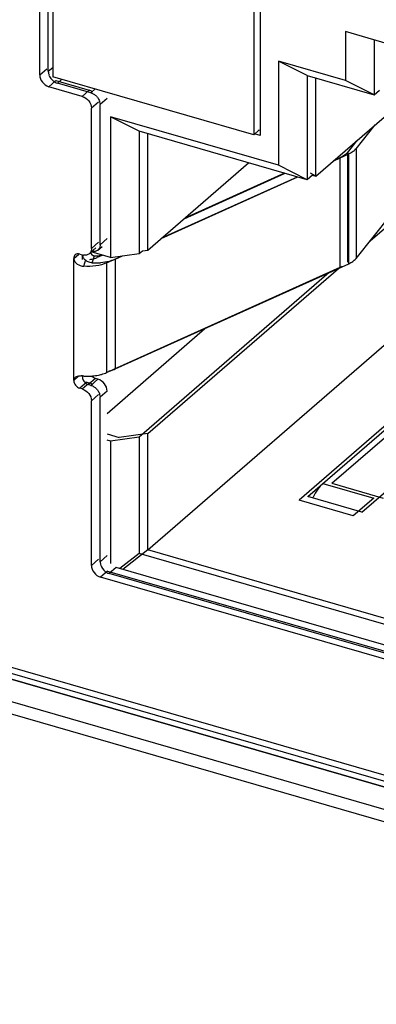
# Model space of a CAD drawing. Header units: millimetres. Extents: x 0 to 891, y -210 to 420.
# Tile 21 of 29: x 625.24 to 630.31, y 250.01 to 264. Entities that reach past the tile are written whole.
import ezdxf

# ---------------------------------------------------------------- set-up
doc = ezdxf.new("R2010")
doc.units = ezdxf.units.MM
doc.header["$LTSCALE"] = 0.01
doc.layers.get('0').update_dxf_attribs({"linetype": 'CONTINUOUS'})
doc.layers.add('02___PRT_ALL_AXES', color=7, linetype='CONTINUOUS')
doc.layers.add('INTF_YELLOW', color=7, linetype='CONTINUOUS')

msp = doc.modelspace()

# ---------------------------------------------------------------- linework, layer by layer
at = {"color": 7, "linetype": 'Continuous'}
for p, q in [((625.643, 263.265), (625.643, 265.256)), ((625.52, 263.213), (625.52, 265.205)), ((625.706, 265.007), (625.706, 263.188)), ((628.658, 264.256), (628.658, 262.351)), ((628.564, 264.182), (628.564, 262.363)), ((629.87, 263.828), (629.87, 263.135)), ((634.14, 262.596), (629.87, 263.828)), ((630.28, 263.71), (630.28, 262.93)), ((628.917, 263.41), (628.917, 261.929)), ((629.327, 263.205), (628.917, 263.41)), ((629.87, 263.135), (628.917, 263.41)), ((629.45, 261.776), (631.332, 263.406)), ((625.52, 263.213), (625.62, 263.3)), ((625.643, 263.265), (625.706, 263.32)), ((625.75, 263.133), (625.65, 263.046)), ((628.564, 262.363), (625.706, 263.188)), ((625.75, 263.133), (626.226, 262.995)), ((625.835, 263.151), (625.772, 263.097)), ((629.327, 263.205), (629.327, 261.725)), ((629.327, 263.205), (630.28, 262.93)), ((629.45, 261.776), (629.45, 263.17)), ((630.28, 262.93), (629.87, 263.135)), ((626.126, 262.908), (625.65, 263.046)), ((626.249, 262.96), (625.772, 263.097)), ((626.126, 262.908), (626.226, 262.995)), ((626.249, 262.96), (626.311, 263.014)), ((630.28, 262.93), (630.355, 262.995)), ((626.479, 262.879), (626.379, 262.792)), ((626.356, 262.828), (626.256, 262.741)), ((626.256, 260.749), (626.256, 262.741)), ((626.379, 260.8), (626.379, 262.792)), ((598.044, 262.615), (637.514, 251.221)), ((626.527, 262.619), (626.527, 260.619)), ((628.917, 261.929), (626.527, 262.619)), ((626.937, 262.415), (626.527, 262.619)), ((626.937, 262.415), (626.937, 260.674)), ((629.327, 261.725), (626.937, 262.415)), ((628.639, 262.428), (628.564, 262.363)), ((628.658, 262.423), (628.639, 262.428)), ((630.021, 262.165), (630.294, 262.506)), ((597.175, 262.375), (639.409, 250.183)), ((627.06, 260.725), (627.06, 262.379)), ((628.658, 262.351), (628.577, 262.374)), ((630.028, 262.277), (629.898, 262.113)), ((597.025, 262.245), (639.409, 250.01)), ((637.559, 251.115), (599.064, 262.227)), ((630.021, 262.165), (630.021, 260.606)), ((629.71, 262.001), (629.794, 262.039)), ((629.712, 261.998), (629.917, 262.09)), ((629.794, 260.48), (629.794, 262.039)), ((629.898, 262.113), (629.898, 260.555)), ((629.917, 260.531), (629.917, 262.09)), ((630.219, 260.855), (631.585, 262.037)), ((627.06, 260.725), (628.492, 261.966)), ((629.327, 261.725), (628.917, 261.929)), ((627.249, 260.889), (629.192, 261.764)), ((627.259, 260.898), (629.186, 261.765)), ((627.573, 261.17), (629.01, 261.816)), ((629.004, 261.818), (627.583, 261.178)), ((629.402, 261.79), (629.327, 261.725)), ((629.45, 261.776), (629.372, 261.815)), ((629.402, 261.79), (629.45, 261.776)), ((630.021, 260.606), (630.504, 261.212)), ((626.379, 260.8), (626.479, 260.887)), ((626.24, 260.687), (626.32, 260.756)), ((626.256, 260.749), (626.356, 260.836)), ((626.347, 260.725), (626.407, 260.777)), ((626.004, 260.605), (626.077, 260.668)), ((626.004, 258.873), (626.004, 260.605)), ((626.091, 260.667), (626.126, 260.657)), ((626.127, 260.593), (626.127, 260.657)), ((626.527, 260.619), (626.253, 260.698)), ((626.269, 260.545), (626.298, 260.644)), ((626.414, 260.652), (626.338, 260.618)), ((626.472, 260.543), (626.667, 260.631)), ((626.527, 260.619), (626.937, 260.674)), ((626.595, 260.595), (626.7, 260.642)), ((626.937, 260.674), (626.985, 260.715)), ((626.985, 260.715), (627.06, 260.725)), ((626.147, 260.494), (626.176, 260.593)), ((626.472, 260.543), (626.472, 258.984)), ((626.472, 258.984), (629.794, 260.48)), ((626.595, 260.595), (626.595, 259.036)), ((626.595, 259.036), (629.917, 260.531)), ((627.06, 256.464), (631.782, 260.553)), ((627.06, 258.118), (629.769, 260.465)), ((629.637, 260.405), (626.937, 258.067)), ((632.559, 260.072), (629.21, 257.171)), ((629.333, 257.223), (632.471, 259.941)), ((629.678, 257.412), (632.297, 259.68)), ((626.479, 258.405), (627.87, 259.61)), ((626.072, 258.932), (626.004, 258.873)), ((626.127, 258.925), (626.127, 258.935)), ((626.132, 258.928), (626.127, 258.925)), ((626.191, 258.848), (626.091, 258.762)), ((626.126, 258.752), (626.226, 258.838)), ((626.191, 258.848), (626.226, 258.838)), ((626.314, 258.9), (626.214, 258.813)), ((626.249, 258.803), (626.214, 258.813)), ((626.249, 258.803), (626.349, 258.889)), ((626.349, 258.889), (626.314, 258.9)), ((626.126, 258.752), (626.091, 258.762)), ((626.356, 258.671), (626.256, 258.584)), ((626.479, 258.722), (626.379, 258.635)), ((626.256, 256.246), (626.256, 258.584)), ((626.379, 256.297), (626.379, 258.635)), ((626.479, 258.113), (626.65, 258.063)), ((627.06, 258.118), (626.65, 258.063)), ((627.06, 256.464), (627.06, 258.118)), ((626.527, 258.012), (626.479, 258.026)), ((626.937, 258.067), (626.527, 258.012)), ((626.527, 258.012), (626.527, 256.271)), ((626.937, 258.067), (626.937, 256.413)), ((629.548, 257.409), (630.271, 257.2)), ((629.678, 257.412), (630.405, 257.202)), ((630.103, 257), (630.446, 257.297)), ((629.981, 256.949), (629.21, 257.171)), ((630.103, 257), (629.333, 257.223)), ((630.271, 257.2), (629.981, 256.949)), ((626.937, 256.413), (626.661, 256.201)), ((627.06, 256.464), (626.702, 256.189)), ((637.373, 253.401), (626.937, 256.413)), ((637.373, 253.487), (627.06, 256.464)), ((626.256, 256.246), (626.356, 256.332)), ((626.379, 256.297), (626.479, 256.384)), ((626.486, 256.165), (626.386, 256.078)), ((626.486, 256.165), (637.398, 253.015)), ((626.609, 256.216), (626.509, 256.13)), ((637.407, 252.984), (626.509, 256.13)), ((637.421, 253.095), (626.609, 256.216)), ((637.298, 252.928), (626.386, 256.078))]:
    msp.add_line(p, q, dxfattribs=at)
for centre, radius, start, end in [((625.822, 263.275), 0.181, 200.4899, 207.7129), ((625.835, 263.282), 0.196, 207.708, 217.9165), ((625.827, 263.27), 0.181, 234.7579, 241.1985), ((626.184, 262.773), 0.199, 37.8132, 40.1736), ((626.291, 260.789), 0.0854, 311.0106, 320.7885), ((626.164, 260.789), 0.138, 253.8505, 261.4517), ((626.169, 260.737), 0.0843, 305.428, 310.9823), ((626.327, 261.041), 0.398, 265.8546, 274.2546), ((626.292, 260.788), 0.0843, 304.9634, 310.9817), ((626.272, 260.713), 0.166, 236.0155, 245.8728), ((626.327, 261.339), 0.796, 265.8546, 274.2546), ((629.632, 260.84), 0.395, 294.1634, 298.9667), ((629.755, 260.892), 0.395, 294.1634, 298.9667), ((626.204, 259.729), 0.796, 265.8546, 274.2546), ((626.403, 259.463), 0.468, 289.9813, 294.1733), ((626.247, 258.931), 0.121, 202.9703, 206.3206), ((626.184, 258.616), 0.199, 37.8132, 40.1736), ((630.272, 256.789), 0.963, 153.7006, 154.5302), ((626.558, 256.307), 0.181, 200.4899, 207.7129)]:
    msp.add_arc(centre, radius, start, end, dxfattribs=at)
for points, knots in [([(625.643, 263.265), (625.643, 263.26), (625.643, 263.242), (625.648, 263.224), (625.653, 263.212)], [0, 0, 0, 0, 0.240009, 1, 1, 1, 1]), ([(625.52, 263.213), (625.52, 263.177), (625.55, 263.103), (625.614, 263.056), (625.65, 263.046)], [0, 0, 0, 0, 0.494087, 1, 1, 1, 1]), ([(626.276, 262.971), (626.272, 262.973), (626.257, 262.983), (626.239, 262.991), (626.226, 262.995)], [0, 0, 0, 0, 0.258277, 1, 1, 1, 1]), ([(626.126, 262.908), (626.162, 262.898), (626.226, 262.851), (626.256, 262.778), (626.256, 262.741)], [0, 0, 0, 0, 0.505913, 1, 1, 1, 1]), ([(626.249, 262.96), (626.253, 262.958), (626.271, 262.952), (626.287, 262.943), (626.299, 262.935)], [0, 0, 0, 0, 0.2414, 1, 1, 1, 1]), ([(626.341, 262.895), (626.344, 262.89), (626.358, 262.87), (626.369, 262.848), (626.373, 262.831)], [0, 0, 0, 0, 0.255915, 1, 1, 1, 1]), ([(629.995, 262.139), (629.99, 262.134), (629.966, 262.115), (629.938, 262.1), (629.917, 262.09)], [0, 0, 0, 0, 0.230544, 1, 1, 1, 1]), ([(629.873, 262.088), (629.867, 262.083), (629.843, 262.064), (629.816, 262.049), (629.794, 262.039)], [0, 0, 0, 0, 0.230544, 1, 1, 1, 1]), ([(629.898, 262.113), (629.896, 262.111), (629.888, 262.102), (629.88, 262.094), (629.873, 262.088)], [0, 0, 0, 0, 0.240161, 1, 1, 1, 1]), ([(626.256, 260.749), (626.256, 260.745), (626.255, 260.729), (626.251, 260.713), (626.246, 260.702)], [0, 0, 0, 0, 0.260299, 1, 1, 1, 1]), ([(626.379, 260.8), (626.379, 260.796), (626.378, 260.78), (626.374, 260.764), (626.369, 260.753)], [0, 0, 0, 0, 0.260299, 1, 1, 1, 1]), ([(626.025, 260.656), (626.019, 260.65), (626.007, 260.634), (626.004, 260.615), (626.004, 260.605)], [0, 0, 0, 0, 0.480096, 1, 1, 1, 1]), ([(626.004, 260.605), (626.004, 260.59), (626.018, 260.558), (626.064, 260.513), (626.114, 260.497), (626.147, 260.494)], [0, 0, 0, 0, 0.238993, 0.494217, 1, 1, 1, 1]), ([(626.091, 260.667), (626.079, 260.67), (626.056, 260.673), (626.034, 260.663), (626.025, 260.656)], [0, 0, 0, 0, 0.526605, 1, 1, 1, 1]), ([(626.218, 260.668), (626.209, 260.662), (626.195, 260.656), (626.18, 260.653), (626.176, 260.652)], [0, 0, 0, 0, 0.741367, 1, 1, 1, 1]), ([(626.234, 260.593), (626.243, 260.594), (626.279, 260.598), (626.314, 260.607), (626.338, 260.618)], [0, 0, 0, 0, 0.266993, 1, 1, 1, 1]), ([(626.472, 260.543), (626.424, 260.522), (626.316, 260.494), (626.205, 260.49), (626.147, 260.494)], [0, 0, 0, 0, 0.475569, 1, 1, 1, 1]), ([(626.544, 260.575), (626.531, 260.571), (626.48, 260.556), (626.427, 260.548), (626.386, 260.545)], [0, 0, 0, 0, 0.238579, 1, 1, 1, 1]), ([(626.595, 260.595), (626.591, 260.593), (626.574, 260.586), (626.557, 260.579), (626.544, 260.575)], [0, 0, 0, 0, 0.241948, 1, 1, 1, 1]), ([(626.081, 258.934), (626.075, 258.933), (626.054, 258.929), (626.032, 258.921), (626.02, 258.91)], [0, 0, 0, 0, 0.269938, 1, 1, 1, 1]), ([(626.127, 258.925), (626.127, 258.921), (626.128, 258.907), (626.132, 258.894), (626.136, 258.884)], [0, 0, 0, 0, 0.238334, 1, 1, 1, 1]), ([(626.314, 258.9), (626.309, 258.901), (626.289, 258.909), (626.271, 258.922), (626.26, 258.934)], [0, 0, 0, 0, 0.238659, 1, 1, 1, 1]), ([(626.263, 258.935), (626.273, 258.936), (626.31, 258.94), (626.348, 258.946), (626.375, 258.952)], [0, 0, 0, 0, 0.255779, 1, 1, 1, 1]), ([(626.375, 258.952), (626.384, 258.954), (626.417, 258.963), (626.449, 258.974), (626.472, 258.984)], [0, 0, 0, 0, 0.262267, 1, 1, 1, 1]), ([(626.498, 259.003), (626.503, 259.005), (626.525, 259.01), (626.547, 259.017), (626.563, 259.023)], [0, 0, 0, 0, 0.25716, 1, 1, 1, 1]), ([(626.02, 258.91), (626.018, 258.907), (626.009, 258.897), (626.004, 258.883), (626.004, 258.873)], [0, 0, 0, 0, 0.24407, 1, 1, 1, 1]), ([(626.004, 258.873), (626.004, 258.849), (626.024, 258.8), (626.067, 258.769), (626.091, 258.762)], [0, 0, 0, 0, 0.494087, 1, 1, 1, 1]), ([(626.276, 258.814), (626.272, 258.816), (626.257, 258.827), (626.239, 258.834), (626.226, 258.838)], [0, 0, 0, 0, 0.258277, 1, 1, 1, 1]), ([(626.249, 258.803), (626.253, 258.802), (626.271, 258.795), (626.287, 258.786), (626.299, 258.778)], [0, 0, 0, 0, 0.2414, 1, 1, 1, 1]), ([(626.479, 258.722), (626.479, 258.759), (626.448, 258.832), (626.385, 258.879), (626.349, 258.889)], [0, 0, 0, 0, 0.494087, 1, 1, 1, 1]), ([(626.126, 258.752), (626.162, 258.741), (626.226, 258.694), (626.256, 258.621), (626.256, 258.584)], [0, 0, 0, 0, 0.505913, 1, 1, 1, 1]), ([(626.341, 258.738), (626.344, 258.733), (626.358, 258.714), (626.369, 258.691), (626.373, 258.674)], [0, 0, 0, 0, 0.255915, 1, 1, 1, 1]), ([(629.548, 257.409), (629.52, 257.385), (629.468, 257.324), (629.428, 257.254), (629.409, 257.216)], [0, 0, 0, 0, 0.456436, 1, 1, 1, 1]), ([(626.379, 256.297), (626.379, 256.293), (626.38, 256.275), (626.384, 256.257), (626.389, 256.244)], [0, 0, 0, 0, 0.240009, 1, 1, 1, 1]), ([(626.256, 256.246), (626.256, 256.209), (626.286, 256.136), (626.35, 256.089), (626.386, 256.078)], [0, 0, 0, 0, 0.494087, 1, 1, 1, 1])]:
    msp.add_open_spline(points, degree=3, knots=knots, dxfattribs=at)
for points in [[(625.681, 263.162), (625.693, 263.146), (625.707, 263.133), (625.722, 263.122)], [(625.74, 263.111), (625.75, 263.105), (625.761, 263.1), (625.772, 263.097)], [(626.299, 262.935), (626.312, 262.926), (626.325, 262.914), (626.335, 262.901)], [(626.373, 262.831), (626.377, 262.818), (626.379, 262.805), (626.379, 262.792)], [(630.021, 262.165), (630.013, 262.155), (630.005, 262.147), (629.995, 262.139)], [(626.369, 260.753), (626.366, 260.747), (626.362, 260.741), (626.357, 260.735)], [(626.127, 260.657), (626.127, 260.652), (626.127, 260.647), (626.129, 260.642)], [(626.129, 260.642), (626.132, 260.629), (626.139, 260.617), (626.147, 260.606)], [(626.176, 260.652), (626.166, 260.651), (626.155, 260.651), (626.144, 260.653)], [(626.147, 260.606), (626.156, 260.594), (626.167, 260.584), (626.18, 260.576)], [(626.246, 260.702), (626.241, 260.691), (626.233, 260.681), (626.224, 260.673)], [(626.241, 260.686), (626.247, 260.676), (626.254, 260.666), (626.263, 260.659)], [(626.299, 260.704), (626.287, 260.702), (626.275, 260.703), (626.263, 260.705)], [(626.263, 260.659), (626.267, 260.656), (626.272, 260.653), (626.278, 260.65)], [(626.278, 260.65), (626.284, 260.647), (626.291, 260.645), (626.298, 260.644)], [(626.34, 260.719), (626.328, 260.711), (626.313, 260.705), (626.299, 260.704)], [(626.356, 260.644), (626.375, 260.646), (626.394, 260.648), (626.412, 260.653)], [(629.995, 260.58), (630.005, 260.588), (630.013, 260.596), (630.021, 260.606)], [(626.205, 260.562), (626.214, 260.557), (626.224, 260.554), (626.235, 260.551)], [(626.235, 260.551), (626.246, 260.548), (626.258, 260.546), (626.269, 260.545)], [(629.946, 260.546), (629.955, 260.551), (629.964, 260.557), (629.973, 260.562)], [(629.973, 260.562), (629.981, 260.568), (629.988, 260.574), (629.995, 260.58)], [(626.109, 258.936), (626.1, 258.935), (626.09, 258.935), (626.081, 258.934)], [(626.147, 258.935), (626.134, 258.936), (626.122, 258.936), (626.109, 258.936)], [(626.129, 258.938), (626.127, 258.934), (626.127, 258.929), (626.127, 258.925)], [(626.139, 258.878), (626.148, 258.859), (626.163, 258.841), (626.18, 258.829)], [(626.18, 258.829), (626.19, 258.822), (626.202, 258.816), (626.214, 258.813)], [(626.299, 258.778), (626.312, 258.769), (626.325, 258.757), (626.335, 258.745)], [(626.373, 258.674), (626.377, 258.661), (626.379, 258.648), (626.379, 258.635)], [(626.398, 256.223), (626.415, 256.19), (626.443, 256.161), (626.476, 256.143)], [(626.476, 256.143), (626.486, 256.138), (626.497, 256.133), (626.509, 256.13)]]:
    msp.add_open_spline(points, degree=3, dxfattribs=at)
at = {"layer": '02___PRT_ALL_AXES', "color": 3, "linetype": 'Continuous'}
msp.add_line((639.409, 250.501), (597.415, 262.623), dxfattribs=at)
at = {"layer": 'INTF_YELLOW', "color": 2, "linetype": 'Continuous'}
msp.add_line((597.508, 262.596), (639.026, 250.611), dxfattribs=at)

doc.saveas('drawing.dxf')
